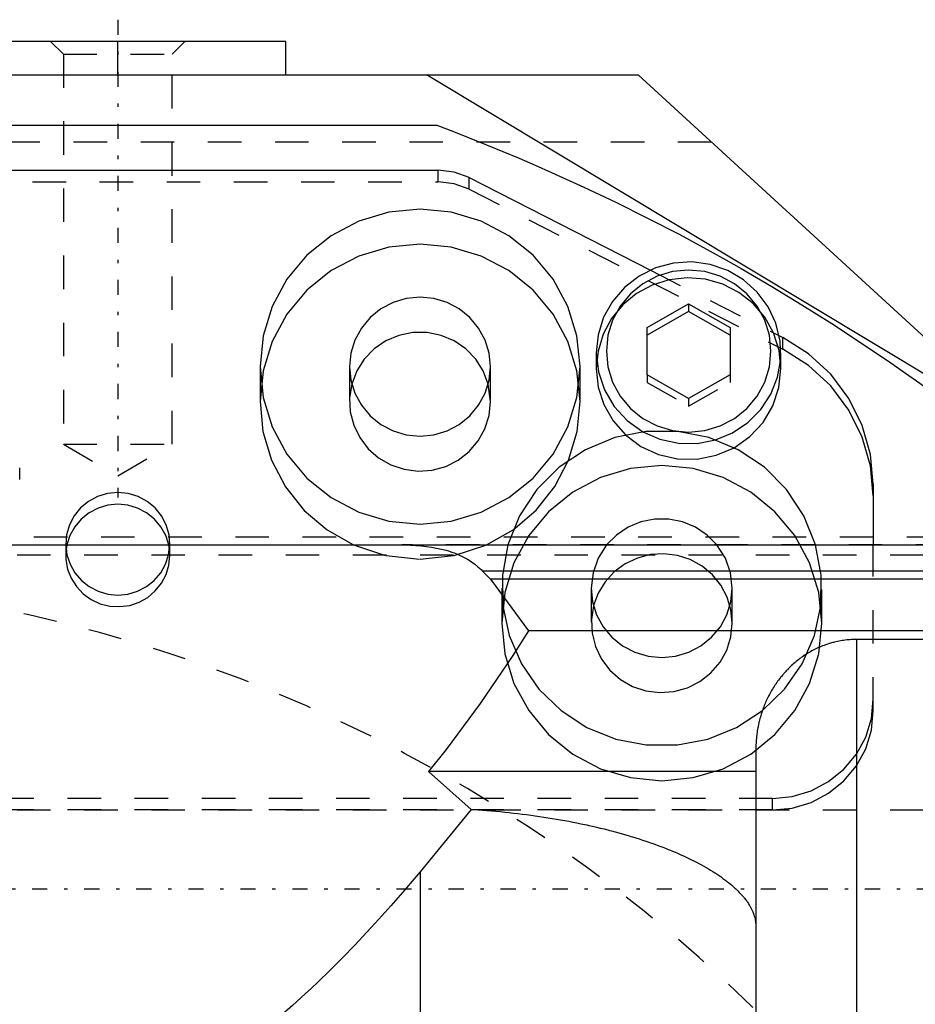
# Model space of a CAD drawing. Extents: x -109 to 109, y -1 to 737.
# Tile 12 of 13: x 10 to 36, y 602 to 632. Entities that reach past the tile are written whole.
import ezdxf

# ---------------------------------------------------------------- set-up
doc = ezdxf.new("R2010")
doc.units = 0
doc.linetypes.add('CENTER', pattern=[1.5, 0.45, -0.5, 0.05, -0.5])
doc.linetypes.add('DASHED', pattern=[2, 1, -1])
for name, color, linetype in [('AM_0', 7, 'CONTINUOUS'), ('AM_3', 7, 'DASHED'), ('AM_7', 7, 'CENTER')]:
    doc.layers.add(name, color=color, linetype=linetype)

msp = doc.modelspace()

# ---------------------------------------------------------------- linework, layer by layer
at = {"layer": 'AM_0', "color": 7, "linetype": 'CONTINUOUS'}
for p, q in [((17.5, 631), (-10.5, 631)), ((12.5, 630), (12.5, 631)), ((17.5, 630), (17.5, 631)), ((-28.5, 630), (28, 630)), ((40, 619), (21.693, 630)), ((28, 630), (40, 619)), ((-22, 628.5), (22, 628.5)), ((-22.043, 627.163), (22.043, 627.163)), ((22.963, 626.942), (28.361, 624.188)), ((28.26, 622.48), (29.5, 623.185)), ((29.5, 623.185), (29.5, 622.959)), ((29.5, 623.185), (30.74, 622.48)), ((29.5, 622.959), (28.26, 622.254)), ((30.74, 622.254), (29.5, 622.959)), ((28.26, 621.07), (28.26, 622.48)), ((30.74, 622.48), (30.74, 621.07)), ((32.202, 622.228), (32.3, 622.178)), ((26.75, 621.723), (26.75, 621.254)), ((32.25, 621.254), (32.25, 621.723)), ((16.735, 621.311), (16.735, 620.269)), ((26.265, 620.269), (26.265, 621.311)), ((29.5, 620.365), (28.26, 621.07)), ((30.74, 621.07), (29.5, 620.365)), ((35, 617.806), (35, 616)), ((23.479, 616), (24.276, 616.455)), ((-43.267, 616), (43.267, 616)), ((23.365, 615.222), (23.599, 614.98)), ((45.282, 615.222), (23.365, 615.222)), ((23.599, 614.98), (24.734, 613.444)), ((45.5, 614.98), (23.599, 614.98)), ((46.996, 613.444), (24.734, 613.444)), ((34.5, 613.184), (34.5, 601)), ((42.5, 613.184), (34.5, 613.184)), ((31.5, 609.896), (31.5, 600.926)), ((31.5, 609.248), (21.755, 609.248)), ((21.755, 609.248), (23.028, 608.124)), ((23.028, 608.124), (21.5, 606.264)), ((21.5, 606.264), (21.5, 599.933))]:
    msp.add_line(p, q, dxfattribs=at)
for points in [[(22.963, 626.942), (22.516, 627.107), (22.043, 627.163)], [(30.302, 619.132), (30.81, 619.342), (31.266, 619.647), (31.651, 620.035), (31.949, 620.492), (32.15, 620.997), (32.243, 621.532), (32.227, 622.075), (32.101, 622.603), (31.87, 623.096), (31.544, 623.534), (31.137, 623.899), (30.663, 624.177), (30.143, 624.356), (29.597, 624.429), (29.047, 624.394), (28.515, 624.251), (28.023, 624.007), (27.59, 623.671), (27.234, 623.257), (26.969, 622.781), (26.805, 622.263), (26.75, 621.723)], [(23.532, 620.79), (23.384, 621.182), (23.159, 621.536), (22.867, 621.839), (22.518, 622.078), (22.128, 622.242), (21.712, 622.326), (21.288, 622.326), (20.872, 622.242), (20.482, 622.078), (20.133, 621.839), (19.841, 621.536), (19.616, 621.182), (19.468, 620.79)], [(35, 617.806), (34.917, 618.698), (34.672, 619.56), (34.272, 620.365), (33.731, 621.084), (33.066, 621.696), (32.3, 622.178)], [(26.75, 621.723), (26.811, 621.158), (26.989, 620.617), (27.279, 620.126), (27.666, 619.705), (28.134, 619.372)], [(26.75, 621.254), (26.807, 620.705), (26.975, 620.18), (27.249, 619.699), (27.615, 619.282)], [(30.856, 618.898), (31.327, 619.23), (31.717, 619.651), (32.009, 620.144), (32.189, 620.686), (32.25, 621.254)], [(16.735, 620.269), (16.821, 619.381), (17.076, 618.525), (17.492, 617.732), (18.052, 617.03), (18.737, 616.446), (19.521, 616)], [(25.925, 618.527), (26.179, 619.382), (26.265, 620.269)], [(33.282, 616), (32.934, 616.866), (32.418, 617.648), (31.756, 618.313), (30.973, 618.837), (30.101, 619.198), (29.173, 619.382), (28.227, 619.382), (27.299, 619.198), (26.427, 618.837), (25.644, 618.313), (24.982, 617.648), (24.466, 616.866), (24.118, 616)], [(14.05, 616), (14.026, 616.303), (13.942, 616.595), (13.801, 616.864), (13.608, 617.101), (13.372, 617.296), (13.101, 617.441), (12.807, 617.531), (12.5, 617.561), (12.193, 617.531), (11.899, 617.441), (11.628, 617.296), (11.392, 617.101), (11.199, 616.864), (11.058, 616.595), (10.974, 616.303), (10.95, 616)], [(14.017, 616), (13.927, 616.283), (13.783, 616.544), (13.59, 616.773), (13.356, 616.96), (13.089, 617.099), (12.8, 617.185), (12.5, 617.213), (12.2, 617.185), (11.911, 617.099), (11.644, 616.96), (11.41, 616.773), (11.217, 616.544), (11.073, 616.283), (10.983, 616)], [(30.344, 616), (30.051, 616.296), (29.706, 616.528), (29.32, 616.689), (28.909, 616.77), (28.491, 616.77), (28.08, 616.689), (27.694, 616.528), (27.349, 616.296), (27.056, 616)]]:
    msp.add_lwpolyline(points, dxfattribs=at)
for points in [[(16.735, 621.311), (16.827, 620.395), (17.098, 619.515), (17.538, 618.704), (18.131, 617.993), (18.853, 617.409), (19.677, 616.975), (20.57, 616.708), (21.5, 616.618), (22.43, 616.708), (23.323, 616.975), (24.147, 617.409), (24.869, 617.993), (25.462, 618.704), (25.902, 619.515), (26.173, 620.395), (26.265, 621.311), (26.173, 622.226), (25.902, 623.107), (25.462, 623.918), (24.869, 624.629), (24.147, 625.213), (23.323, 625.646), (22.43, 625.913), (21.5, 626.003), (20.57, 625.913), (19.677, 625.646), (18.853, 625.213), (18.131, 624.629), (17.538, 623.918), (17.098, 623.107), (16.827, 622.226)], [(27.05, 621.775), (27.097, 621.304), (27.236, 620.851), (27.463, 620.434), (27.768, 620.069), (28.139, 619.769), (28.562, 619.546), (29.022, 619.408), (29.5, 619.362), (29.978, 619.408), (30.438, 619.546), (30.861, 619.769), (31.232, 620.069), (31.537, 620.434), (31.764, 620.851), (31.903, 621.304), (31.95, 621.775), (31.903, 622.245), (31.764, 622.698), (31.537, 623.115), (31.232, 623.481), (30.861, 623.781), (30.438, 624.004), (29.978, 624.141), (29.5, 624.188), (29.022, 624.141), (28.562, 624.004), (28.139, 623.781), (27.768, 623.481), (27.463, 623.115), (27.236, 622.698), (27.097, 622.245)], [(23.6, 621.311), (23.56, 621.714), (23.44, 622.102), (23.246, 622.46), (22.985, 622.773), (22.667, 623.03), (22.304, 623.222), (21.91, 623.339), (21.5, 623.379), (21.09, 623.339), (20.696, 623.222), (20.333, 623.03), (20.015, 622.773), (19.754, 622.46), (19.56, 622.102), (19.44, 621.714), (19.4, 621.311), (19.44, 620.907), (19.56, 620.519), (19.754, 620.162), (20.015, 619.849), (20.333, 619.591), (20.696, 619.4), (21.09, 619.283), (21.5, 619.243), (21.91, 619.283), (22.304, 619.4), (22.667, 619.591), (22.985, 619.849), (23.246, 620.162), (23.44, 620.519), (23.56, 620.907)]]:
    msp.add_lwpolyline(points, close=True, dxfattribs=at)
for points in [[(22, 628.5, 0), (22.493, 628.312, 0), (23.475, 627.924, 0), (24.449, 627.519, 0), (24.934, 627.311, 0), (25.417, 627.098, 0), (26.377, 626.661, 0), (27.33, 626.208, 0), (28.276, 625.738, 0), (29.213, 625.253, 0), (30.142, 624.752, 0), (30.603, 624.495, 0), (31.062, 624.235, 0), (31.973, 623.703, 0), (32.875, 623.155, 0), (33.768, 622.592, 0), (34.651, 622.015, 0), (35.525, 621.422, 0), (35.958, 621.12, 0), (36.388, 620.815, 0), (37.241, 620.193, 0), (38.083, 619.557, 0), (38.5, 619.234, 0)], [(20.961, 616, 0), (21.045, 616, 0), (21.212, 615.995, 0), (21.376, 615.987, 0), (21.457, 615.982, 0), (21.536, 615.975, 0), (21.693, 615.958, 0), (21.846, 615.936, 0), (21.995, 615.909, 0), (22.139, 615.877, 0), (22.279, 615.841, 0), (22.348, 615.82, 0), (22.415, 615.799, 0), (22.546, 615.751, 0), (22.672, 615.699, 0), (22.793, 615.641, 0), (22.909, 615.577, 0), (23.02, 615.508, 0), (23.073, 615.471, 0), (23.125, 615.433, 0), (23.225, 615.353, 0), (23.32, 615.267, 0), (23.365, 615.222, 0)], [(24.734, 613.444, 0), (24.264, 612.708, 0), (23.292, 611.279, 0), (22.278, 609.909, 0), (21.755, 609.248, 0)], [(34.5, 613.184, 0), (34.478, 613.184, 0), (34.435, 613.183, 0), (34.39, 613.182, 0), (34.368, 613.181, 0), (34.346, 613.18, 0), (34.301, 613.177, 0), (34.255, 613.173, 0), (34.209, 613.169, 0), (34.163, 613.163, 0), (34.117, 613.157, 0), (34.094, 613.154, 0), (34.071, 613.15, 0), (34.025, 613.142, 0), (33.979, 613.134, 0), (33.933, 613.125, 0), (33.887, 613.115, 0), (33.841, 613.104, 0), (33.818, 613.098, 0), (33.796, 613.092, 0), (33.751, 613.08, 0), (33.706, 613.067, 0), (33.684, 613.06, 0), (33.662, 613.053, 0), (33.618, 613.039, 0), (33.575, 613.024, 0), (33.554, 613.016, 0), (33.533, 613.008, 0), (33.491, 612.992, 0), (33.45, 612.976, 0), (33.409, 612.959, 0), (33.37, 612.941, 0), (33.33, 612.923, 0), (33.31, 612.914, 0), (33.29, 612.904, 0), (33.25, 612.884, 0), (33.21, 612.864, 0), (33.17, 612.842, 0), (33.129, 612.82, 0), (33.089, 612.797, 0), (33.069, 612.785, 0), (33.05, 612.773, 0), (33.01, 612.749, 0), (32.97, 612.724, 0), (32.931, 612.698, 0), (32.893, 612.671, 0), (32.854, 612.644, 0), (32.835, 612.63, 0), (32.816, 612.616, 0), (32.779, 612.588, 0), (32.742, 612.559, 0), (32.706, 612.53, 0), (32.67, 612.5, 0), (32.635, 612.47, 0), (32.617, 612.455, 0), (32.6, 612.44, 0), (32.567, 612.409, 0), (32.534, 612.378, 0), (32.501, 612.347, 0), (32.47, 612.315, 0), (32.439, 612.284, 0), (32.424, 612.268, 0), (32.409, 612.253, 0), (32.38, 612.221, 0), (32.35, 612.188, 0), (32.336, 612.171, 0), (32.321, 612.154, 0), (32.292, 612.12, 0), (32.263, 612.085, 0), (32.249, 612.067, 0), (32.234, 612.049, 0), (32.206, 612.013, 0), (32.178, 611.976, 0), (32.15, 611.939, 0), (32.123, 611.901, 0), (32.097, 611.862, 0), (32.084, 611.843, 0), (32.071, 611.823, 0), (32.045, 611.784, 0), (32.02, 611.744, 0), (31.995, 611.704, 0), (31.971, 611.663, 0), (31.948, 611.623, 0), (31.937, 611.602, 0), (31.925, 611.582, 0), (31.903, 611.541, 0), (31.882, 611.5, 0), (31.861, 611.458, 0), (31.841, 611.417, 0), (31.822, 611.376, 0), (31.813, 611.356, 0), (31.803, 611.335, 0), (31.785, 611.294, 0), (31.768, 611.253, 0), (31.752, 611.213, 0), (31.736, 611.173, 0), (31.721, 611.132, 0), (31.713, 611.111, 0), (31.705, 611.09, 0), (31.691, 611.048, 0), (31.676, 611.005, 0), (31.663, 610.962, 0), (31.649, 610.919, 0), (31.636, 610.874, 0), (31.63, 610.852, 0), (31.624, 610.83, 0), (31.612, 610.785, 0), (31.601, 610.739, 0), (31.595, 610.717, 0), (31.59, 610.694, 0), (31.58, 610.648, 0), (31.57, 610.602, 0), (31.566, 610.579, 0), (31.561, 610.556, 0), (31.553, 610.51, 0), (31.545, 610.463, 0), (31.538, 610.417, 0), (31.532, 610.37, 0), (31.526, 610.324, 0), (31.523, 610.301, 0), (31.52, 610.278, 0), (31.516, 610.232, 0), (31.512, 610.186, 0), (31.508, 610.14, 0), (31.506, 610.095, 0), (31.503, 610.05, 0), (31.502, 610.028, 0), (31.502, 610.005, 0), (31.501, 609.961, 0), (31.5, 609.918, 0), (31.5, 609.896, 0)], [(23.028, 608.124, 0), (23.094, 608.12, 0), (23.227, 608.111, 0), (23.36, 608.101, 0), (23.426, 608.096, 0), (23.493, 608.091, 0), (23.625, 608.08, 0), (23.758, 608.069, 0), (23.89, 608.056, 0), (24.021, 608.043, 0), (24.153, 608.03, 0), (24.218, 608.023, 0), (24.284, 608.015, 0), (24.414, 608, 0), (24.544, 607.984, 0), (24.674, 607.968, 0), (24.803, 607.951, 0), (24.931, 607.933, 0), (24.995, 607.924, 0), (25.058, 607.915, 0), (25.185, 607.896, 0), (25.311, 607.876, 0), (25.374, 607.866, 0), (25.437, 607.855, 0), (25.561, 607.834, 0), (25.685, 607.813, 0), (25.747, 607.802, 0), (25.808, 607.791, 0), (25.93, 607.768, 0), (26.051, 607.745, 0), (26.171, 607.721, 0), (26.29, 607.696, 0), (26.408, 607.671, 0), (26.466, 607.659, 0), (26.525, 607.646, 0), (26.64, 607.62, 0), (26.755, 607.593, 0), (26.868, 607.566, 0), (26.98, 607.539, 0), (27.091, 607.511, 0), (27.146, 607.497, 0), (27.201, 607.482, 0), (27.309, 607.454, 0), (27.416, 607.425, 0), (27.521, 607.395, 0), (27.626, 607.365, 0), (27.728, 607.335, 0), (27.779, 607.32, 0), (27.83, 607.304, 0), (27.929, 607.273, 0), (28.028, 607.242, 0), (28.124, 607.211, 0), (28.22, 607.179, 0), (28.313, 607.147, 0), (28.36, 607.131, 0), (28.405, 607.115, 0), (28.496, 607.083, 0), (28.585, 607.05, 0), (28.674, 607.017, 0), (28.762, 606.983, 0), (28.848, 606.949, 0), (28.891, 606.932, 0), (28.934, 606.915, 0), (29.019, 606.88, 0), (29.103, 606.844, 0), (29.145, 606.827, 0), (29.186, 606.809, 0), (29.268, 606.772, 0), (29.348, 606.736, 0), (29.388, 606.718, 0), (29.428, 606.699, 0), (29.506, 606.662, 0), (29.583, 606.624, 0), (29.659, 606.586, 0), (29.734, 606.548, 0), (29.807, 606.51, 0), (29.844, 606.49, 0), (29.879, 606.471, 0), (29.95, 606.432, 0), (30.019, 606.392, 0), (30.087, 606.353, 0), (30.154, 606.313, 0), (30.219, 606.273, 0), (30.251, 606.253, 0), (30.282, 606.232, 0), (30.345, 606.192, 0), (30.405, 606.151, 0), (30.464, 606.11, 0), (30.522, 606.069, 0), (30.578, 606.028, 0), (30.605, 606.007, 0), (30.632, 605.986, 0), (30.685, 605.945, 0), (30.736, 605.903, 0), (30.786, 605.862, 0), (30.834, 605.82, 0), (30.88, 605.778, 0), (30.903, 605.757, 0), (30.925, 605.736, 0), (30.968, 605.694, 0), (31.009, 605.652, 0), (31.049, 605.61, 0), (31.087, 605.568, 0), (31.124, 605.526, 0), (31.141, 605.505, 0), (31.158, 605.484, 0), (31.191, 605.442, 0), (31.223, 605.4, 0), (31.238, 605.379, 0), (31.252, 605.358, 0), (31.28, 605.316, 0), (31.307, 605.274, 0), (31.319, 605.253, 0), (31.331, 605.233, 0), (31.354, 605.191, 0), (31.375, 605.15, 0), (31.395, 605.108, 0), (31.412, 605.067, 0), (31.428, 605.026, 0), (31.436, 605.006, 0), (31.443, 604.985, 0), (31.456, 604.945, 0), (31.467, 604.904, 0), (31.476, 604.864, 0), (31.484, 604.824, 0), (31.49, 604.784, 0), (31.493, 604.764, 0), (31.495, 604.744, 0), (31.498, 604.705, 0), (31.5, 604.666, 0), (31.5, 604.647, 0)], [(21.5, 606.264, 0), (21.328, 606.057, 0), (20.982, 605.648, 0), (20.632, 605.246, 0), (20.456, 605.048, 0), (20.278, 604.851, 0), (19.92, 604.462, 0), (19.559, 604.081, 0), (19.194, 603.706, 0), (18.825, 603.338, 0), (18.453, 602.978, 0), (18.265, 602.801, 0), (18.077, 602.625, 0), (17.698, 602.279, 0), (17.316, 601.941, 0), (16.93, 601.61, 0), (16.541, 601.286, 0), (16.15, 600.97, 0), (15.952, 600.815, 0), (15.755, 600.662, 0), (15.357, 600.361, 0), (14.956, 600.068, 0), (14.755, 599.925, 0)]]:
    msp.add_polyline3d(points, dxfattribs=at)
at = {"layer": 'AM_3', "color": 6, "linetype": 'DASHED'}
for p, q in [((10.5, 631), (10.879, 630.621)), ((14.121, 630.621), (14.5, 631)), ((10.879, 630.621), (10.879, 619)), ((10.879, 630.621), (14.121, 630.621)), ((14.121, 619), (14.121, 630.621)), ((30.182, 628), (-30.182, 628)), ((22.043, 626.817), (22.043, 627.163)), ((-22.043, 626.817), (22.043, 626.817)), ((22.963, 626.596), (22.963, 626.942)), ((22.963, 626.596), (32.3, 621.833)), ((28.361, 624.188), (32.202, 622.228)), ((32.3, 621.833), (32.3, 622.178)), ((19.4, 621.311), (19.4, 620.269)), ((23.6, 620.269), (23.6, 621.311)), ((28.26, 621.07), (28.26, 620.844)), ((30.74, 621.07), (30.74, 620.844)), ((23.6, 620.269), (23.532, 620.79)), ((28.26, 620.844), (29.5, 620.139)), ((29.5, 620.139), (30.74, 620.844)), ((29.5, 620.365), (29.5, 620.139)), ((10.879, 619), (12.5, 618.064)), ((10.879, 619), (14.121, 619)), ((12.5, 618.064), (14.121, 619)), ((9.578, 617.952), (9.578, 618.299)), ((2, 616.24), (41.5, 616.24)), ((10.95, 616.034), (10.95, 615.687)), ((10.983, 616), (10.96, 615.861)), ((14.04, 615.861), (14.017, 616)), ((14.05, 615.687), (14.05, 616.034)), ((43.267, 616), (20.961, 616)), ((35, 611.06), (35, 616)), ((38.5, 615.696), (-38.5, 615.696)), ((14.05, 615.687), (14.04, 615.861)), ((23.935, 614.713), (23.935, 613.671)), ((26.6, 614.713), (26.6, 613.671)), ((30.8, 613.671), (30.8, 614.713)), ((33.465, 613.671), (33.465, 614.713)), ((32, 608.451), (-32, 608.451)), ((32, 608.106), (32, 608.451)), ((38.5, 608.104), (-38.5, 608.104)), ((32, 608.106), (-32, 608.106))]:
    msp.add_line(p, q, dxfattribs=at)
for points in [[(22.963, 626.596), (22.516, 626.761), (22.043, 626.817)], [(26.265, 620.269), (26.173, 621.184), (25.902, 622.065), (25.462, 622.876), (24.869, 623.587), (24.147, 624.171), (23.323, 624.604), (22.43, 624.871), (21.5, 624.962), (20.57, 624.871), (19.677, 624.604), (18.853, 624.171), (18.131, 623.587), (17.538, 622.876), (17.098, 622.065), (16.827, 621.184), (16.735, 620.269)], [(28.922, 623.902), (28.414, 623.742), (27.947, 623.489), (27.538, 623.152), (27.203, 622.744), (26.955, 622.279), (26.802, 621.776), (26.75, 621.254)], [(32.03, 622.316), (31.769, 622.783), (31.421, 623.191), (30.999, 623.524), (30.519, 623.769), (29.999, 623.917), (29.46, 623.962), (28.922, 623.902)], [(32.25, 621.254), (32.194, 621.796), (32.03, 622.316)], [(35, 617.461), (34.917, 618.352), (34.672, 619.215), (34.272, 620.019), (33.731, 620.739), (33.066, 621.35), (32.3, 621.833)], [(19.468, 620.79), (19.403, 620.382), (19.422, 619.97), (19.524, 619.57), (19.704, 619.198), (19.955, 618.868), (20.268, 618.594), (20.63, 618.387), (21.027, 618.254), (21.442, 618.202), (21.86, 618.232), (22.264, 618.342), (22.637, 618.53), (22.964, 618.787), (23.234, 619.102), (23.435, 619.464), (23.558, 619.859), (23.6, 620.269)], [(27.615, 619.282), (28.078, 618.936), (28.605, 618.693), (29.171, 618.565), (29.752, 618.557), (30.323, 618.67), (30.856, 618.898)], [(28.134, 619.372), (28.646, 619.148), (29.193, 619.031), (29.753, 619.026), (30.302, 619.132)], [(24.276, 616.455), (24.956, 617.038), (25.512, 617.737), (25.925, 618.527)], [(10.95, 616), (10.986, 615.707), (11.078, 615.426), (11.223, 615.169), (11.416, 614.943), (11.65, 614.758), (11.915, 614.621), (12.202, 614.536), (12.5, 614.508), (12.798, 614.536), (13.085, 614.621), (13.35, 614.758), (13.584, 614.943), (13.777, 615.169), (13.922, 615.426), (14.014, 615.707), (14.05, 616)], [(19.521, 616), (20.488, 615.684), (21.5, 615.576), (22.512, 615.684), (23.479, 616)], [(24.118, 616), (23.952, 615.103), (23.964, 614.191), (24.156, 613.299), (24.519, 612.461), (25.041, 611.707), (25.7, 611.067), (26.472, 610.565), (27.329, 610.219), (28.237, 610.042), (29.163, 610.042), (30.071, 610.219), (30.928, 610.565), (31.7, 611.067), (32.359, 611.707), (32.881, 612.461), (33.244, 613.299), (33.436, 614.191), (33.448, 615.103), (33.282, 616)], [(27.056, 616), (26.807, 615.608), (26.652, 615.172), (26.6, 614.713)], [(30.8, 614.713), (30.748, 615.172), (30.593, 615.608), (30.344, 616)], [(10.96, 615.861), (10.955, 615.569), (11.006, 615.281), (11.111, 615.009), (11.268, 614.761), (11.47, 614.547), (11.709, 614.374), (11.977, 614.25), (12.264, 614.178), (12.56, 614.162), (12.854, 614.201), (13.135, 614.294), (13.392, 614.439), (13.617, 614.629), (13.801, 614.858), (13.938, 615.117), (14.022, 615.396), (14.05, 615.687)], [(30.8, 613.671), (30.761, 614.066), (30.646, 614.447), (30.46, 614.8), (30.208, 615.11), (29.9, 615.368), (29.549, 615.562), (29.166, 615.687), (28.765, 615.738), (28.363, 615.712), (27.972, 615.611), (27.609, 615.438), (27.286, 615.2), (27.015, 614.905), (26.806, 614.565), (26.668, 614.192)], [(26.6, 614.713), (26.64, 614.309), (26.76, 613.921), (26.954, 613.564), (27.215, 613.25), (27.533, 612.993), (27.896, 612.802), (28.29, 612.684), (28.7, 612.645), (29.11, 612.684), (29.504, 612.802), (29.867, 612.993), (30.185, 613.25), (30.446, 613.564), (30.64, 613.921), (30.76, 614.309), (30.8, 614.713)], [(26.668, 614.192), (26.603, 613.784), (26.622, 613.372), (26.724, 612.972), (26.904, 612.6), (27.155, 612.27), (27.468, 611.996), (27.83, 611.788), (28.227, 611.656), (28.642, 611.603), (29.06, 611.633), (29.464, 611.744), (29.837, 611.932), (30.164, 612.188), (30.434, 612.504), (30.635, 612.866), (30.758, 613.26), (30.8, 613.671)], [(32, 608.451), (32.585, 608.508), (33.148, 608.676), (33.667, 608.949), (34.121, 609.317), (34.494, 609.764), (34.772, 610.275), (34.942, 610.829), (35, 611.406)], [(32, 608.106), (32.585, 608.162), (33.148, 608.331), (33.667, 608.604), (34.121, 608.971), (34.494, 609.419), (34.772, 609.93), (34.942, 610.484), (35, 611.06)]]:
    msp.add_lwpolyline(points, dxfattribs=at)
msp.add_lwpolyline([(23.935, 613.671), (24.027, 612.755), (24.298, 611.875), (24.738, 611.064), (25.331, 610.353), (26.053, 609.769), (26.877, 609.335), (27.77, 609.068), (28.7, 608.978), (29.63, 609.068), (30.523, 609.335), (31.347, 609.769), (32.069, 610.353), (32.662, 611.064), (33.102, 611.875), (33.373, 612.755), (33.465, 613.671), (33.373, 614.586), (33.102, 615.467), (32.662, 616.278), (32.069, 616.989), (31.347, 617.573), (30.523, 618.006), (29.63, 618.273), (28.7, 618.363), (27.77, 618.273), (26.877, 618.006), (26.053, 617.573), (25.331, 616.989), (24.738, 616.278), (24.298, 615.467), (24.027, 614.586)], close=True, dxfattribs=at)
msp.add_arc((0, 570), 45, 92.5473, 87.4527, dxfattribs=at)
at = {"layer": 'AM_7', "color": 4, "linetype": 'CENTER'}
for p, q in [((12.5, 631.647), (12.5, 617.417)), ((52.25, 605.748), (-52.25, 605.748))]:
    msp.add_line(p, q, dxfattribs=at)

doc.saveas('drawing.dxf')
